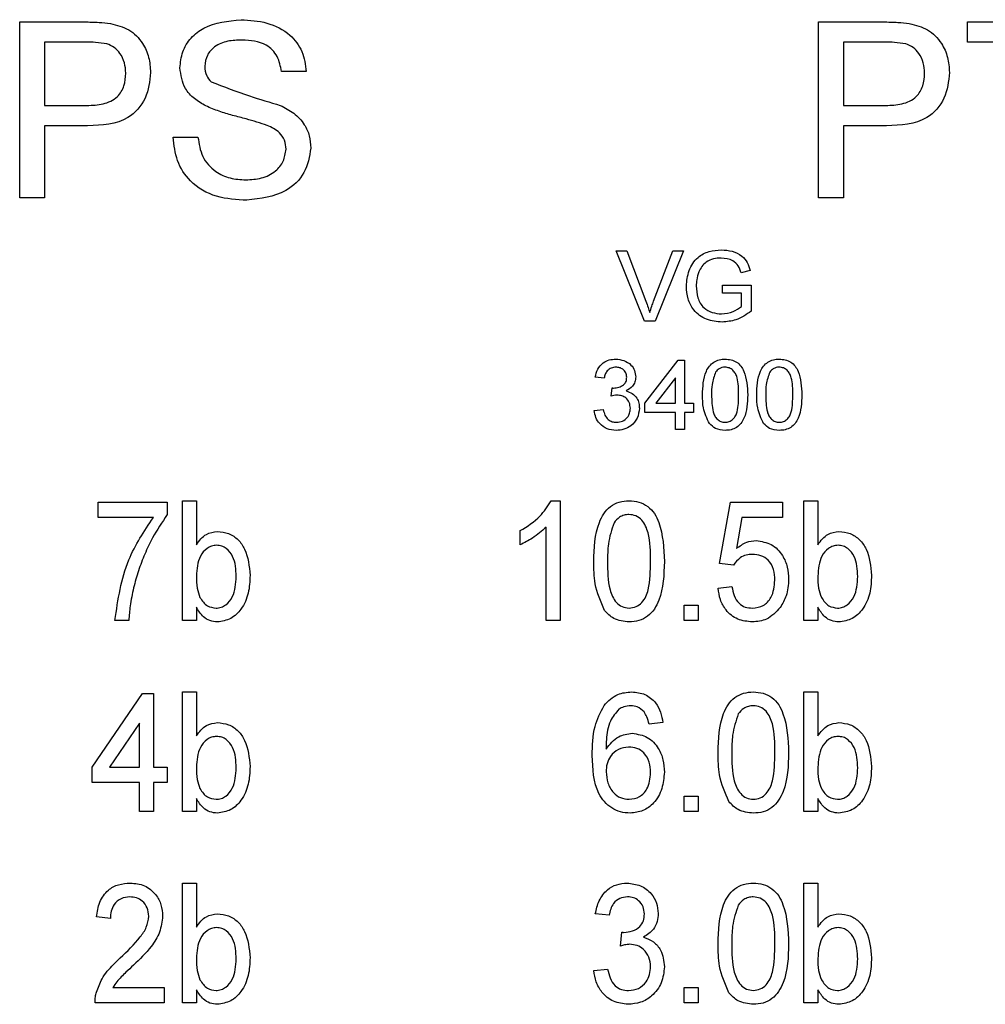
# Model space of a CAD drawing. Header units: millimetres. Extents: x 635 to 3836, y -1496 to 1629.
# Tile 28 of 46: x 1701 to 1715, y 360 to 374. Entities that reach past the tile are written whole.
import ezdxf

# ---------------------------------------------------------------- set-up
doc = ezdxf.new("R2010")
doc.units = ezdxf.units.MM

msp = doc.modelspace()

# ---------------------------------------------------------------- linework, layer by layer
at = {"color": 7, "linetype": 'Continuous', "lineweight": 25}
for p, q in [((1701.083, 371.078), (1701.083, 373.578)), ((1701.083, 373.578), (1702.001, 373.578)), ((1712.429, 371.078), (1712.429, 373.578)), ((1712.429, 373.578), (1713.347, 373.578)), ((1714.544, 373.289), (1714.544, 373.578)), ((1714.544, 373.578), (1716.499, 373.578)), ((1702.032, 373.289), (1701.435, 373.289)), ((1701.435, 373.289), (1701.435, 372.392)), ((1712.781, 373.289), (1712.781, 372.392)), ((1713.378, 373.289), (1712.781, 373.289)), ((1715.345, 373.289), (1714.544, 373.289)), ((1705.153, 372.873), (1704.801, 372.873)), ((1701.435, 372.392), (1702.038, 372.392)), ((1712.781, 372.392), (1713.384, 372.392)), ((1702.048, 372.103), (1701.435, 372.103)), ((1701.435, 372.103), (1701.435, 371.078)), ((1713.394, 372.103), (1712.781, 372.103)), ((1712.781, 372.103), (1712.781, 371.078)), ((1703.262, 371.943), (1703.615, 371.943)), ((1701.435, 371.078), (1701.083, 371.078)), ((1712.781, 371.078), (1712.429, 371.078)), ((1709.955, 369.328), (1709.552, 370.328)), ((1709.552, 370.328), (1709.704, 370.328)), ((1709.704, 370.328), (1709.976, 369.611)), ((1710.086, 369.611), (1710.358, 370.328)), ((1710.511, 370.328), (1710.108, 369.328)), ((1710.358, 370.328), (1710.511, 370.328)), ((1711.457, 370.046), (1711.328, 370.013)), ((1711.063, 369.725), (1711.063, 369.841)), ((1711.063, 369.841), (1711.474, 369.841)), ((1711.474, 369.841), (1711.474, 369.471)), ((1711.333, 369.725), (1711.063, 369.725)), ((1711.333, 369.536), (1711.333, 369.725)), ((1710.108, 369.328), (1709.955, 369.328)), ((1709.961, 368.161), (1710.435, 368.776)), ((1710.435, 368.776), (1710.525, 368.776)), ((1710.525, 368.776), (1710.525, 368.161)), ((1709.384, 368.52), (1709.256, 368.533)), ((1710.397, 368.521), (1710.119, 368.161)), ((1710.397, 368.161), (1710.397, 368.521)), ((1709.485, 368.264), (1709.499, 368.379)), ((1709.961, 368.033), (1709.961, 368.161)), ((1710.119, 368.161), (1710.397, 368.161)), ((1710.525, 368.161), (1710.653, 368.161)), ((1710.653, 368.161), (1710.653, 368.033)), ((1709.243, 368.058), (1709.371, 368.071)), ((1710.397, 368.033), (1709.961, 368.033)), ((1710.397, 367.789), (1710.397, 368.033)), ((1710.653, 368.033), (1710.525, 368.033)), ((1710.525, 368.033), (1710.525, 367.789)), ((1710.525, 367.789), (1710.397, 367.789)), ((1702.197, 366.538), (1702.197, 366.756)), ((1702.197, 366.756), (1703.178, 366.756)), ((1703.178, 366.756), (1703.178, 366.58)), ((1703.395, 365.078), (1703.395, 366.778)), ((1703.395, 366.778), (1703.592, 366.778)), ((1703.592, 366.778), (1703.592, 366.152)), ((1708.631, 366.778), (1708.757, 366.778)), ((1708.757, 366.778), (1708.757, 365.078)), ((1711.024, 365.884), (1711.176, 366.756)), ((1711.176, 366.756), (1711.917, 366.756)), ((1711.917, 366.756), (1711.917, 366.538)), ((1712.222, 365.078), (1712.222, 366.778)), ((1712.222, 366.778), (1712.419, 366.778)), ((1712.419, 366.778), (1712.419, 366.152)), ((1702.981, 366.538), (1702.197, 366.538)), ((1711.338, 366.538), (1711.261, 366.098)), ((1711.917, 366.538), (1711.338, 366.538)), ((1708.561, 365.078), (1708.561, 366.402)), ((1708.19, 366.152), (1708.19, 366.353)), ((1711.22, 365.862), (1711.024, 365.884)), ((1711.002, 365.535), (1711.198, 365.557)), ((1710.522, 365.296), (1710.719, 365.296)), ((1710.522, 365.078), (1710.522, 365.296)), ((1710.719, 365.296), (1710.719, 365.078)), ((1703.592, 365.264), (1703.592, 365.078)), ((1712.419, 365.264), (1712.419, 365.078)), ((1702.633, 365.078), (1702.436, 365.078)), ((1703.592, 365.078), (1703.395, 365.078)), ((1708.757, 365.078), (1708.561, 365.078)), ((1710.719, 365.078), (1710.522, 365.078)), ((1712.419, 365.078), (1712.222, 365.078)), ((1702.11, 362.994), (1702.829, 364.041)), ((1702.829, 364.041), (1702.981, 364.041)), ((1702.981, 364.041), (1702.981, 362.994)), ((1703.395, 362.362), (1703.395, 364.062)), ((1703.395, 364.062), (1703.592, 364.062)), ((1703.592, 364.062), (1703.592, 363.437)), ((1712.222, 362.362), (1712.222, 364.062)), ((1712.222, 364.062), (1712.419, 364.062)), ((1712.419, 364.062), (1712.419, 363.437)), ((1702.785, 363.618), (1702.356, 362.994)), ((1702.785, 362.994), (1702.785, 363.618)), ((1710.217, 363.626), (1710.021, 363.605)), ((1702.11, 362.776), (1702.11, 362.994)), ((1702.356, 362.994), (1702.785, 362.994)), ((1702.981, 362.994), (1703.178, 362.994)), ((1703.178, 362.994), (1703.178, 362.776)), ((1702.785, 362.776), (1702.11, 362.776)), ((1702.785, 362.362), (1702.785, 362.776)), ((1703.178, 362.776), (1702.981, 362.776)), ((1702.981, 362.776), (1702.981, 362.362)), ((1703.592, 362.549), (1703.592, 362.362)), ((1710.522, 362.362), (1710.522, 362.58)), ((1710.522, 362.58), (1710.719, 362.58)), ((1710.719, 362.58), (1710.719, 362.362)), ((1712.419, 362.549), (1712.419, 362.362)), ((1702.981, 362.362), (1702.785, 362.362)), ((1703.592, 362.362), (1703.395, 362.362)), ((1710.719, 362.362), (1710.522, 362.362)), ((1712.419, 362.362), (1712.222, 362.362)), ((1703.395, 359.647), (1703.395, 361.347)), ((1703.395, 361.347), (1703.592, 361.347)), ((1703.592, 361.347), (1703.592, 360.721)), ((1712.222, 359.647), (1712.222, 361.347)), ((1712.222, 361.347), (1712.419, 361.347)), ((1712.419, 361.347), (1712.419, 360.721)), ((1702.371, 360.846), (1702.175, 360.867)), ((1709.454, 360.889), (1709.258, 360.911)), ((1709.614, 360.453), (1709.635, 360.649)), ((1709.236, 360.105), (1709.433, 360.126)), ((1702.407, 359.865), (1703.134, 359.865)), ((1703.134, 359.865), (1703.134, 359.647)), ((1703.592, 359.833), (1703.592, 359.647)), ((1710.522, 359.865), (1710.719, 359.865)), ((1710.522, 359.647), (1710.522, 359.865)), ((1710.719, 359.865), (1710.719, 359.647)), ((1712.419, 359.833), (1712.419, 359.647)), ((1703.134, 359.647), (1702.153, 359.647)), ((1703.592, 359.647), (1703.395, 359.647)), ((1710.719, 359.647), (1710.522, 359.647)), ((1712.419, 359.647), (1712.222, 359.647))]:
    msp.add_line(p, q, dxfattribs=at)
for points, knots in [([(1702.001, 373.578), (1702.071, 373.577), (1702.195, 373.577), (1702.318, 373.561), (1702.372, 373.554)], [0, 0, 0, 0, 0.560101, 1, 1, 1, 1]), ([(1702.372, 373.554), (1702.462, 373.532), (1702.643, 373.488), (1702.829, 373.296), (1702.926, 373.077), (1702.936, 372.932), (1702.942, 372.859)], [0, 0, 0, 0, 0.280013, 0.55891, 0.779396, 1, 1, 1, 1]), ([(1703.358, 372.925), (1703.367, 373.002), (1703.383, 373.156), (1703.508, 373.358), (1703.779, 373.567), (1704.042, 373.592), (1704.226, 373.61)], [0, 0, 0, 0, 0.187029, 0.374124, 0.56114, 1, 1, 1, 1]), ([(1704.226, 373.61), (1704.35, 373.602), (1704.597, 373.586), (1704.917, 373.429), (1705.113, 373.164), (1705.14, 372.97), (1705.153, 372.873)], [0, 0, 0, 0, 0.280797, 0.560151, 0.779877, 1, 1, 1, 1]), ([(1713.347, 373.578), (1713.417, 373.577), (1713.541, 373.577), (1713.664, 373.561), (1713.718, 373.554)], [0, 0, 0, 0, 0.560101, 1, 1, 1, 1]), ([(1713.718, 373.554), (1713.808, 373.532), (1713.989, 373.488), (1714.175, 373.296), (1714.272, 373.077), (1714.283, 372.932), (1714.288, 372.859)], [0, 0, 0, 0, 0.280013, 0.55891, 0.779396, 1, 1, 1, 1]), ([(1702.32, 373.267), (1702.267, 373.275), (1702.171, 373.29), (1702.075, 373.289), (1702.032, 373.289)], [0, 0, 0, 0, 0.559585, 1, 1, 1, 1]), ([(1702.589, 372.849), (1702.586, 372.899), (1702.58, 372.999), (1702.518, 373.126), (1702.43, 373.223), (1702.357, 373.252), (1702.32, 373.267)], [0, 0, 0, 0, 0.280261, 0.560078, 0.78015, 1, 1, 1, 1]), ([(1704.24, 373.321), (1704.172, 373.319), (1704.036, 373.314), (1703.856, 373.244), (1703.733, 373.109), (1703.718, 373.002), (1703.711, 372.948)], [0, 0, 0, 0, 0.28129, 0.56082, 0.78068, 1, 1, 1, 1]), ([(1704.801, 372.873), (1704.787, 372.947), (1704.76, 373.096), (1704.559, 373.301), (1704.361, 373.313), (1704.24, 373.321)], [0, 0, 0, 0, 0.281097, 0.560287, 1, 1, 1, 1]), ([(1713.666, 373.267), (1713.613, 373.275), (1713.517, 373.29), (1713.421, 373.289), (1713.378, 373.289)], [0, 0, 0, 0, 0.559585, 1, 1, 1, 1]), ([(1713.935, 372.849), (1713.932, 372.899), (1713.926, 372.999), (1713.864, 373.126), (1713.776, 373.223), (1713.703, 373.252), (1713.666, 373.267)], [0, 0, 0, 0, 0.280261, 0.560078, 0.78015, 1, 1, 1, 1]), ([(1702.038, 372.392), (1702.115, 372.394), (1702.267, 372.4), (1702.473, 372.49), (1702.577, 372.668), (1702.585, 372.789), (1702.589, 372.849)], [0, 0, 0, 0, 0.2814007, 0.5597529, 0.7793558, 1, 1, 1, 1]), ([(1702.942, 372.859), (1702.928, 372.734), (1702.902, 372.485), (1702.583, 372.124), (1702.251, 372.111), (1702.048, 372.103)], [0, 0, 0, 0, 0.280751, 0.559708, 1, 1, 1, 1]), ([(1703.727, 372.385), (1703.671, 372.417), (1703.559, 372.48), (1703.398, 372.656), (1703.373, 372.823), (1703.358, 372.925)], [0, 0, 0, 0, 0.281445, 0.562273, 1, 1, 1, 1]), ([(1703.711, 372.948), (1703.715, 372.902), (1703.723, 372.818), (1703.777, 372.755), (1703.801, 372.727)], [0, 0, 0, 0, 0.559617, 1, 1, 1, 1]), ([(1713.384, 372.392), (1713.461, 372.394), (1713.613, 372.4), (1713.819, 372.49), (1713.923, 372.668), (1713.931, 372.789), (1713.935, 372.849)], [0, 0, 0, 0, 0.281401, 0.559753, 0.779356, 1, 1, 1, 1]), ([(1714.288, 372.859), (1714.274, 372.734), (1714.248, 372.485), (1713.929, 372.124), (1713.597, 372.111), (1713.394, 372.103)], [0, 0, 0, 0, 0.280751, 0.559708, 1, 1, 1, 1]), ([(1703.801, 372.727), (1703.981, 372.659), (1704.305, 372.535), (1704.637, 372.436), (1704.784, 372.392)], [0, 0, 0, 0, 0.558382, 1, 1, 1, 1]), ([(1704.598, 372.108), (1704.5, 372.14), (1704.337, 372.192), (1704.106, 372.25), (1703.913, 372.305), (1703.789, 372.358), (1703.727, 372.385)], [0, 0, 0, 0, 0.339939, 0.560025, 0.780082, 1, 1, 1, 1]), ([(1704.784, 372.392), (1704.85, 372.358), (1704.982, 372.291), (1705.125, 372.138), (1705.205, 371.962), (1705.213, 371.846), (1705.217, 371.787)], [0, 0, 0, 0, 0.280371, 0.559909, 0.779859, 1, 1, 1, 1]), ([(1704.865, 371.77), (1704.861, 371.813), (1704.853, 371.9), (1704.761, 372.031), (1704.66, 372.079), (1704.598, 372.108)], [0, 0, 0, 0, 0.280089, 0.55997, 1, 1, 1, 1]), ([(1704.309, 371.046), (1704.164, 371.053), (1703.873, 371.068), (1703.507, 371.277), (1703.301, 371.602), (1703.275, 371.829), (1703.262, 371.943)], [0, 0, 0, 0, 0.280814, 0.559563, 0.77962, 1, 1, 1, 1]), ([(1703.615, 371.943), (1703.629, 371.848), (1703.657, 371.658), (1703.843, 371.45), (1704.069, 371.35), (1704.219, 371.339), (1704.294, 371.334)], [0, 0, 0, 0, 0.280632, 0.558674, 0.779197, 1, 1, 1, 1]), ([(1704.294, 371.334), (1704.369, 371.339), (1704.518, 371.348), (1704.712, 371.44), (1704.839, 371.594), (1704.856, 371.712), (1704.865, 371.77)], [0, 0, 0, 0, 0.280917, 0.560813, 0.780502, 1, 1, 1, 1]), ([(1705.217, 371.787), (1705.197, 371.666), (1705.157, 371.422), (1704.818, 371.104), (1704.502, 371.068), (1704.309, 371.046)], [0, 0, 0, 0, 0.279942, 0.56008, 1, 1, 1, 1]), ([(1710.551, 369.823), (1710.558, 369.899), (1710.573, 370.05), (1710.693, 370.235), (1710.871, 370.328), (1710.99, 370.336), (1711.049, 370.341)], [0, 0, 0, 0, 0.280345, 0.55931, 0.779318, 1, 1, 1, 1]), ([(1711.049, 370.341), (1711.101, 370.337), (1711.203, 370.33), (1711.337, 370.267), (1711.421, 370.162), (1711.445, 370.085), (1711.457, 370.046)], [0, 0, 0, 0, 0.280404, 0.559856, 0.779464, 1, 1, 1, 1]), ([(1711.047, 370.225), (1711.009, 370.223), (1710.935, 370.219), (1710.838, 370.175), (1710.768, 370.107), (1710.742, 370.054), (1710.729, 370.028)], [0, 0, 0, 0, 0.280276, 0.559955, 0.779845, 1, 1, 1, 1]), ([(1711.328, 370.013), (1711.317, 370.048), (1711.295, 370.116), (1711.197, 370.209), (1711.104, 370.219), (1711.047, 370.225)], [0, 0, 0, 0, 0.281603, 0.560889, 1, 1, 1, 1]), ([(1710.729, 370.028), (1710.717, 369.991), (1710.695, 369.926), (1710.693, 369.858), (1710.692, 369.828)], [0, 0, 0, 0, 0.559779, 1, 1, 1, 1]), ([(1711.06, 369.315), (1710.985, 369.322), (1710.833, 369.337), (1710.654, 369.466), (1710.565, 369.644), (1710.555, 369.763), (1710.551, 369.823)], [0, 0, 0, 0, 0.280196, 0.559018, 0.77928, 1, 1, 1, 1]), ([(1710.692, 369.828), (1710.695, 369.771), (1710.701, 369.658), (1710.784, 369.516), (1710.916, 369.443), (1711.004, 369.435), (1711.049, 369.43)], [0, 0, 0, 0, 0.280808, 0.559487, 0.779455, 1, 1, 1, 1]), ([(1709.976, 369.611), (1709.988, 369.581), (1710.008, 369.528), (1710.024, 369.473), (1710.031, 369.449)], [0, 0, 0, 0, 0.5599982, 1, 1, 1, 1]), ([(1710.031, 369.449), (1710.041, 369.48), (1710.057, 369.534), (1710.077, 369.588), (1710.086, 369.611)], [0, 0, 0, 0, 0.559972, 1, 1, 1, 1]), ([(1711.049, 369.43), (1711.107, 369.437), (1711.21, 369.45), (1711.295, 369.509), (1711.333, 369.536)], [0, 0, 0, 0, 0.559425, 1, 1, 1, 1]), ([(1711.474, 369.471), (1711.403, 369.422), (1711.278, 369.335), (1711.127, 369.321), (1711.06, 369.315)], [0, 0, 0, 0, 0.559918, 1, 1, 1, 1]), ([(1709.256, 368.533), (1709.266, 368.572), (1709.285, 368.649), (1709.361, 368.736), (1709.454, 368.783), (1709.517, 368.787), (1709.548, 368.789)], [0, 0, 0, 0, 0.280253, 0.559523, 0.779592, 1, 1, 1, 1]), ([(1709.548, 368.789), (1709.588, 368.785), (1709.667, 368.777), (1709.763, 368.716), (1709.822, 368.629), (1709.829, 368.566), (1709.833, 368.535)], [0, 0, 0, 0, 0.280184, 0.559855, 0.78, 1, 1, 1, 1]), ([(1710.781, 368.282), (1710.785, 368.398), (1710.79, 368.542), (1710.875, 368.691), (1710.937, 368.75), (1711.017, 368.784), (1711.074, 368.788), (1711.102, 368.789)], [0, 0, 0, 0, 0.499149, 0.624522, 0.749597, 0.874674, 1, 1, 1, 1]), ([(1711.102, 368.789), (1711.13, 368.787), (1711.187, 368.784), (1711.266, 368.75), (1711.33, 368.692), (1711.409, 368.54), (1711.417, 368.397), (1711.422, 368.282)], [0, 0, 0, 0, 0.1253733, 0.2506437, 0.3756975, 0.5011132, 1, 1, 1, 1]), ([(1711.551, 368.282), (1711.554, 368.398), (1711.559, 368.542), (1711.644, 368.691), (1711.707, 368.75), (1711.786, 368.784), (1711.843, 368.788), (1711.871, 368.789)], [0, 0, 0, 0, 0.499149, 0.624522, 0.749597, 0.874674, 1, 1, 1, 1]), ([(1711.871, 368.789), (1711.899, 368.787), (1711.956, 368.784), (1712.036, 368.75), (1712.1, 368.692), (1712.178, 368.54), (1712.186, 368.397), (1712.192, 368.282)], [0, 0, 0, 0, 0.125373, 0.250644, 0.375698, 0.501113, 1, 1, 1, 1]), ([(1709.552, 368.674), (1709.529, 368.672), (1709.482, 368.667), (1709.426, 368.627), (1709.396, 368.574), (1709.388, 368.538), (1709.384, 368.52)], [0, 0, 0, 0, 0.280001, 0.559131, 0.77932, 1, 1, 1, 1]), ([(1709.704, 368.531), (1709.702, 368.553), (1709.697, 368.597), (1709.655, 368.645), (1709.604, 368.67), (1709.569, 368.673), (1709.552, 368.674)], [0, 0, 0, 0, 0.27946, 0.558952, 0.779255, 1, 1, 1, 1]), ([(1711.1, 368.674), (1711.086, 368.673), (1711.057, 368.671), (1711.008, 368.65), (1710.983, 368.622), (1710.967, 368.605)], [0, 0, 0, 0, 0.280453, 0.560688, 1, 1, 1, 1]), ([(1711.294, 368.283), (1711.293, 368.365), (1711.292, 368.467), (1711.252, 368.584), (1711.214, 368.632), (1711.162, 368.668), (1711.121, 368.672), (1711.1, 368.674)], [0, 0, 0, 0, 0.500352, 0.625529, 0.750516, 0.875255, 1, 1, 1, 1]), ([(1711.87, 368.674), (1711.855, 368.673), (1711.826, 368.671), (1711.777, 368.65), (1711.752, 368.622), (1711.737, 368.605)], [0, 0, 0, 0, 0.280453, 0.560688, 1, 1, 1, 1]), ([(1712.063, 368.283), (1712.063, 368.365), (1712.061, 368.467), (1712.021, 368.584), (1711.983, 368.632), (1711.931, 368.668), (1711.89, 368.672), (1711.87, 368.674)], [0, 0, 0, 0, 0.500352, 0.625529, 0.750516, 0.875255, 1, 1, 1, 1]), ([(1709.517, 368.378), (1709.542, 368.38), (1709.593, 368.384), (1709.658, 368.416), (1709.7, 368.47), (1709.703, 368.511), (1709.704, 368.531)], [0, 0, 0, 0, 0.2806803, 0.5609514, 0.7800568, 1, 1, 1, 1]), ([(1709.833, 368.535), (1709.83, 368.511), (1709.826, 368.464), (1709.782, 368.387), (1709.729, 368.356), (1709.696, 368.337)], [0, 0, 0, 0, 0.280496, 0.561003, 1, 1, 1, 1]), ([(1710.967, 368.605), (1710.947, 368.547), (1710.909, 368.443), (1710.909, 368.332), (1710.91, 368.283)], [0, 0, 0, 0, 0.558059, 1, 1, 1, 1]), ([(1711.737, 368.605), (1711.716, 368.547), (1711.679, 368.443), (1711.679, 368.332), (1711.679, 368.283)], [0, 0, 0, 0, 0.558059, 1, 1, 1, 1]), ([(1709.499, 368.379), (1709.502, 368.379), (1709.508, 368.378), (1709.514, 368.378), (1709.517, 368.378)], [0, 0, 0, 0, 0.5600031, 1, 1, 1, 1]), ([(1709.568, 368.277), (1709.553, 368.276), (1709.524, 368.274), (1709.497, 368.267), (1709.485, 368.264)], [0, 0, 0, 0, 0.559772, 1, 1, 1, 1]), ([(1709.756, 368.091), (1709.753, 368.119), (1709.747, 368.174), (1709.697, 368.237), (1709.634, 368.272), (1709.59, 368.276), (1709.568, 368.277)], [0, 0, 0, 0, 0.279747, 0.559171, 0.779444, 1, 1, 1, 1]), ([(1709.696, 368.337), (1709.726, 368.327), (1709.787, 368.307), (1709.848, 368.24), (1709.88, 368.165), (1709.883, 368.115), (1709.884, 368.09)], [0, 0, 0, 0, 0.279807, 0.559185, 0.779408, 1, 1, 1, 1]), ([(1710.879, 367.873), (1710.844, 367.945), (1710.783, 368.076), (1710.782, 368.219), (1710.781, 368.282)], [0, 0, 0, 0, 0.557973, 1, 1, 1, 1]), ([(1710.91, 368.283), (1710.911, 368.201), (1710.912, 368.099), (1710.951, 367.982), (1710.99, 367.935), (1711.041, 367.898), (1711.081, 367.894), (1711.102, 367.892)], [0, 0, 0, 0, 0.500363, 0.625568, 0.750538, 0.875304, 1, 1, 1, 1]), ([(1711.102, 367.892), (1711.122, 367.894), (1711.163, 367.898), (1711.214, 367.934), (1711.253, 367.982), (1711.292, 368.099), (1711.293, 368.201), (1711.294, 368.283)], [0, 0, 0, 0, 0.124656, 0.24942, 0.374387, 0.49959, 1, 1, 1, 1]), ([(1711.422, 368.282), (1711.418, 368.167), (1711.414, 368.023), (1711.329, 367.874), (1711.266, 367.815), (1711.187, 367.781), (1711.13, 367.778), (1711.102, 367.776)], [0, 0, 0, 0, 0.499115, 0.624458, 0.749554, 0.874658, 1, 1, 1, 1]), ([(1711.648, 367.873), (1711.614, 367.945), (1711.553, 368.076), (1711.551, 368.219), (1711.551, 368.282)], [0, 0, 0, 0, 0.557973, 1, 1, 1, 1]), ([(1711.679, 368.283), (1711.68, 368.201), (1711.681, 368.099), (1711.72, 367.982), (1711.759, 367.935), (1711.81, 367.898), (1711.851, 367.894), (1711.871, 367.892)], [0, 0, 0, 0, 0.500363, 0.625568, 0.750538, 0.875304, 1, 1, 1, 1]), ([(1711.871, 367.892), (1711.891, 367.894), (1711.932, 367.898), (1711.983, 367.934), (1712.022, 367.982), (1712.061, 368.099), (1712.062, 368.201), (1712.063, 368.283)], [0, 0, 0, 0, 0.124656, 0.24942, 0.374387, 0.49959, 1, 1, 1, 1]), ([(1712.192, 368.282), (1712.188, 368.167), (1712.183, 368.023), (1712.098, 367.874), (1712.036, 367.815), (1711.956, 367.781), (1711.899, 367.778), (1711.871, 367.776)], [0, 0, 0, 0, 0.499115, 0.624458, 0.749554, 0.874658, 1, 1, 1, 1]), ([(1709.884, 368.09), (1709.878, 368.042), (1709.866, 367.947), (1709.775, 367.843), (1709.666, 367.785), (1709.591, 367.779), (1709.554, 367.776)], [0, 0, 0, 0, 0.279401, 0.559064, 0.779378, 1, 1, 1, 1]), ([(1709.559, 367.892), (1709.588, 367.895), (1709.647, 367.9), (1709.713, 367.954), (1709.75, 368.022), (1709.754, 368.068), (1709.756, 368.091)], [0, 0, 0, 0, 0.279883, 0.558993, 0.779319, 1, 1, 1, 1]), ([(1709.554, 367.776), (1709.51, 367.78), (1709.423, 367.788), (1709.322, 367.862), (1709.26, 367.957), (1709.249, 368.025), (1709.243, 368.058)], [0, 0, 0, 0, 0.279911, 0.559249, 0.779476, 1, 1, 1, 1]), ([(1709.371, 368.071), (1709.378, 368.045), (1709.391, 367.994), (1709.433, 367.929), (1709.496, 367.896), (1709.538, 367.893), (1709.559, 367.892)], [0, 0, 0, 0, 0.280881, 0.560073, 0.779653, 1, 1, 1, 1]), ([(1711.102, 367.776), (1711.054, 367.781), (1710.968, 367.788), (1710.906, 367.847), (1710.879, 367.873)], [0, 0, 0, 0, 0.559716, 1, 1, 1, 1]), ([(1711.871, 367.776), (1711.823, 367.781), (1711.737, 367.788), (1711.675, 367.847), (1711.648, 367.873)], [0, 0, 0, 0, 0.559716, 1, 1, 1, 1]), ([(1708.19, 366.353), (1708.291, 366.414), (1708.47, 366.523), (1708.582, 366.7), (1708.631, 366.778)], [0, 0, 0, 0, 0.560332, 1, 1, 1, 1]), ([(1709.236, 365.916), (1709.242, 366.106), (1709.249, 366.344), (1709.374, 366.597), (1709.469, 366.703), (1709.597, 366.768), (1709.691, 366.775), (1709.738, 366.778)], [0, 0, 0, 0, 0.499597, 0.624929, 0.749962, 0.874847, 1, 1, 1, 1]), ([(1709.738, 366.778), (1709.785, 366.774), (1709.878, 366.767), (1710.007, 366.703), (1710.104, 366.598), (1710.22, 366.341), (1710.231, 366.105), (1710.239, 365.916)], [0, 0, 0, 0, 0.125192, 0.250284, 0.3752, 0.500608, 1, 1, 1, 1]), ([(1702.436, 365.078), (1702.479, 365.373), (1702.556, 365.901), (1702.851, 366.343), (1702.981, 366.538)], [0, 0, 0, 0, 0.5595491, 1, 1, 1, 1]), ([(1703.178, 366.58), (1703.105, 366.471), (1702.984, 366.293), (1702.858, 366.021), (1702.766, 365.784), (1702.722, 365.621), (1702.7, 365.54)], [0, 0, 0, 0, 0.33974, 0.559828, 0.779921, 1, 1, 1, 1]), ([(1709.736, 366.582), (1709.712, 366.58), (1709.665, 366.576), (1709.587, 366.54), (1709.548, 366.494), (1709.524, 366.465)], [0, 0, 0, 0, 0.280325, 0.560514, 1, 1, 1, 1]), ([(1710.043, 365.917), (1710.043, 366.053), (1710.044, 366.257), (1709.949, 366.484), (1709.838, 366.57), (1709.77, 366.578), (1709.736, 366.582)], [0, 0, 0, 0, 0.5017525, 0.7501324, 0.8751344, 1, 1, 1, 1]), ([(1708.561, 366.402), (1708.498, 366.347), (1708.385, 366.247), (1708.25, 366.181), (1708.19, 366.152)], [0, 0, 0, 0, 0.5596937, 1, 1, 1, 1]), ([(1709.524, 366.465), (1709.491, 366.365), (1709.432, 366.187), (1709.432, 366), (1709.433, 365.917)], [0, 0, 0, 0, 0.558286, 1, 1, 1, 1]), ([(1703.592, 366.152), (1703.634, 366.21), (1703.71, 366.314), (1703.836, 366.333), (1703.891, 366.342)], [0, 0, 0, 0, 0.560415, 1, 1, 1, 1]), ([(1703.891, 366.342), (1703.945, 366.336), (1704.054, 366.323), (1704.193, 366.229), (1704.325, 366.029), (1704.342, 365.846), (1704.354, 365.717)], [0, 0, 0, 0, 0.186764, 0.37357, 0.560656, 1, 1, 1, 1]), ([(1712.419, 366.152), (1712.461, 366.21), (1712.537, 366.314), (1712.663, 366.333), (1712.718, 366.342)], [0, 0, 0, 0, 0.560415, 1, 1, 1, 1]), ([(1712.718, 366.342), (1712.772, 366.336), (1712.88, 366.323), (1713.02, 366.229), (1713.152, 366.029), (1713.169, 365.846), (1713.181, 365.717)], [0, 0, 0, 0, 0.186764, 0.37357, 0.560656, 1, 1, 1, 1]), ([(1703.879, 366.146), (1703.855, 366.143), (1703.806, 366.139), (1703.72, 366.091), (1703.608, 365.955), (1703.598, 365.807), (1703.592, 365.708)], [0, 0, 0, 0, 0.125444, 0.250956, 0.501031, 1, 1, 1, 1]), ([(1704.158, 365.7), (1704.154, 365.8), (1704.148, 365.95), (1704.039, 366.09), (1703.953, 366.139), (1703.904, 366.143), (1703.879, 366.146)], [0, 0, 0, 0, 0.499576, 0.749186, 0.874613, 1, 1, 1, 1]), ([(1711.261, 366.098), (1711.308, 366.133), (1711.392, 366.196), (1711.496, 366.206), (1711.542, 366.211)], [0, 0, 0, 0, 0.560043, 1, 1, 1, 1]), ([(1711.542, 366.211), (1711.617, 366.2), (1711.768, 366.177), (1711.917, 366.016), (1711.995, 365.838), (1712.001, 365.72), (1712.004, 365.661)], [0, 0, 0, 0, 0.278605, 0.55829, 0.778943, 1, 1, 1, 1]), ([(1712.706, 366.146), (1712.682, 366.143), (1712.633, 366.139), (1712.547, 366.091), (1712.435, 365.955), (1712.425, 365.807), (1712.419, 365.708)], [0, 0, 0, 0, 0.125444, 0.250956, 0.501031, 1, 1, 1, 1]), ([(1712.985, 365.7), (1712.981, 365.8), (1712.975, 365.95), (1712.866, 366.09), (1712.78, 366.139), (1712.73, 366.143), (1712.706, 366.146)], [0, 0, 0, 0, 0.499576, 0.749186, 0.874613, 1, 1, 1, 1]), ([(1711.491, 366.015), (1711.46, 366.013), (1711.399, 366.01), (1711.297, 365.964), (1711.249, 365.901), (1711.22, 365.862)], [0, 0, 0, 0, 0.280868, 0.560975, 1, 1, 1, 1]), ([(1711.808, 365.648), (1711.805, 365.699), (1711.799, 365.802), (1711.73, 365.935), (1711.613, 366.007), (1711.531, 366.012), (1711.491, 366.015)], [0, 0, 0, 0, 0.28087, 0.5601, 0.779461, 1, 1, 1, 1]), ([(1709.389, 365.22), (1709.335, 365.344), (1709.239, 365.567), (1709.237, 365.809), (1709.236, 365.916)], [0, 0, 0, 0, 0.558189, 1, 1, 1, 1]), ([(1709.433, 365.917), (1709.432, 365.78), (1709.431, 365.577), (1709.526, 365.351), (1709.636, 365.264), (1709.704, 365.256), (1709.738, 365.252)], [0, 0, 0, 0, 0.501921, 0.750135, 0.875171, 1, 1, 1, 1]), ([(1709.738, 365.252), (1709.772, 365.256), (1709.84, 365.265), (1709.922, 365.33), (1709.981, 365.414), (1710.039, 365.611), (1710.041, 365.781), (1710.043, 365.917)], [0, 0, 0, 0, 0.124452, 0.249173, 0.374134, 0.499395, 1, 1, 1, 1]), ([(1710.239, 365.916), (1710.233, 365.726), (1710.226, 365.489), (1710.102, 365.236), (1710.007, 365.13), (1709.878, 365.065), (1709.785, 365.059), (1709.738, 365.056)], [0, 0, 0, 0, 0.499578, 0.624893, 0.749937, 0.874832, 1, 1, 1, 1]), ([(1703.592, 365.708), (1703.592, 365.649), (1703.592, 365.545), (1703.628, 365.448), (1703.643, 365.405)], [0, 0, 0, 0, 0.560844, 1, 1, 1, 1]), ([(1703.871, 365.252), (1703.896, 365.254), (1703.945, 365.259), (1704.032, 365.309), (1704.144, 365.448), (1704.153, 365.599), (1704.158, 365.7)], [0, 0, 0, 0, 0.125456, 0.250887, 0.500781, 1, 1, 1, 1]), ([(1704.354, 365.717), (1704.351, 365.633), (1704.343, 365.464), (1704.248, 365.246), (1704.089, 365.087), (1703.956, 365.066), (1703.89, 365.056)], [0, 0, 0, 0, 0.281169, 0.561065, 0.781037, 1, 1, 1, 1]), ([(1712.419, 365.708), (1712.419, 365.649), (1712.419, 365.545), (1712.455, 365.448), (1712.47, 365.405)], [0, 0, 0, 0, 0.5608439, 1, 1, 1, 1]), ([(1712.698, 365.252), (1712.723, 365.254), (1712.772, 365.259), (1712.859, 365.309), (1712.971, 365.448), (1712.98, 365.599), (1712.985, 365.7)], [0, 0, 0, 0, 0.125456, 0.250887, 0.500781, 1, 1, 1, 1]), ([(1713.181, 365.717), (1713.178, 365.633), (1713.17, 365.464), (1713.075, 365.246), (1712.916, 365.087), (1712.783, 365.066), (1712.717, 365.056)], [0, 0, 0, 0, 0.281169, 0.561065, 0.781037, 1, 1, 1, 1]), ([(1711.489, 365.252), (1711.543, 365.259), (1711.651, 365.271), (1711.788, 365.425), (1711.8, 365.563), (1711.808, 365.648)], [0, 0, 0, 0, 0.280091, 0.559898, 1, 1, 1, 1]), ([(1712.004, 365.661), (1711.999, 365.581), (1711.99, 365.438), (1711.917, 365.316), (1711.885, 365.262)], [0, 0, 0, 0, 0.559839, 1, 1, 1, 1]), ([(1702.7, 365.54), (1702.682, 365.454), (1702.649, 365.302), (1702.638, 365.146), (1702.633, 365.078)], [0, 0, 0, 0, 0.55995, 1, 1, 1, 1]), ([(1711.488, 365.056), (1711.417, 365.063), (1711.274, 365.077), (1711.115, 365.208), (1711.026, 365.37), (1711.01, 365.48), (1711.002, 365.535)], [0, 0, 0, 0, 0.279687, 0.558798, 0.779225, 1, 1, 1, 1]), ([(1711.198, 365.557), (1711.206, 365.514), (1711.223, 365.429), (1711.287, 365.321), (1711.386, 365.26), (1711.454, 365.255), (1711.489, 365.252)], [0, 0, 0, 0, 0.280805, 0.56025, 0.779793, 1, 1, 1, 1]), ([(1703.643, 365.405), (1703.674, 365.358), (1703.73, 365.274), (1703.828, 365.259), (1703.871, 365.252)], [0, 0, 0, 0, 0.560421, 1, 1, 1, 1]), ([(1712.47, 365.405), (1712.501, 365.358), (1712.557, 365.274), (1712.655, 365.259), (1712.698, 365.252)], [0, 0, 0, 0, 0.560421, 1, 1, 1, 1]), ([(1703.89, 365.056), (1703.854, 365.059), (1703.782, 365.066), (1703.67, 365.137), (1703.621, 365.216), (1703.592, 365.264)], [0, 0, 0, 0, 0.280154, 0.560216, 1, 1, 1, 1]), ([(1709.738, 365.056), (1709.661, 365.064), (1709.524, 365.078), (1709.43, 365.176), (1709.389, 365.22)], [0, 0, 0, 0, 0.55933, 1, 1, 1, 1]), ([(1711.885, 365.262), (1711.824, 365.196), (1711.716, 365.077), (1711.558, 365.062), (1711.488, 365.056)], [0, 0, 0, 0, 0.558769, 1, 1, 1, 1]), ([(1712.717, 365.056), (1712.681, 365.059), (1712.609, 365.066), (1712.497, 365.137), (1712.448, 365.216), (1712.419, 365.264)], [0, 0, 0, 0, 0.280154, 0.560216, 1, 1, 1, 1]), ([(1709.382, 363.869), (1709.443, 363.932), (1709.552, 364.043), (1709.706, 364.057), (1709.775, 364.062)], [0, 0, 0, 0, 0.558641, 1, 1, 1, 1]), ([(1709.775, 364.062), (1709.839, 364.056), (1709.969, 364.043), (1710.113, 363.923), (1710.192, 363.776), (1710.209, 363.676), (1710.217, 363.626)], [0, 0, 0, 0, 0.279659, 0.558691, 0.779109, 1, 1, 1, 1]), ([(1711.002, 363.201), (1711.008, 363.391), (1711.015, 363.628), (1711.139, 363.882), (1711.234, 363.987), (1711.363, 364.053), (1711.456, 364.059), (1711.503, 364.062)], [0, 0, 0, 0, 0.499597, 0.624929, 0.749962, 0.874847, 1, 1, 1, 1]), ([(1711.503, 364.062), (1711.55, 364.059), (1711.644, 364.052), (1711.772, 363.988), (1711.869, 363.883), (1711.985, 363.625), (1711.996, 363.389), (1712.004, 363.201)], [0, 0, 0, 0, 0.125192, 0.250284, 0.3752, 0.500608, 1, 1, 1, 1]), ([(1709.215, 363.158), (1709.216, 363.299), (1709.219, 363.549), (1709.332, 363.772), (1709.382, 363.869)], [0, 0, 0, 0, 0.561252, 1, 1, 1, 1]), ([(1709.593, 363.816), (1709.548, 363.762), (1709.473, 363.675), (1709.43, 363.519), (1709.414, 363.385), (1709.412, 363.295), (1709.411, 363.25)], [0, 0, 0, 0, 0.338475, 0.558721, 0.779322, 1, 1, 1, 1]), ([(1709.762, 363.866), (1709.728, 363.863), (1709.668, 363.858), (1709.616, 363.829), (1709.593, 363.816)], [0, 0, 0, 0, 0.559558, 1, 1, 1, 1]), ([(1709.95, 363.779), (1709.92, 363.807), (1709.866, 363.857), (1709.794, 363.863), (1709.762, 363.866)], [0, 0, 0, 0, 0.5592042, 1, 1, 1, 1]), ([(1710.021, 363.605), (1710.013, 363.64), (1710, 363.702), (1709.965, 363.755), (1709.95, 363.779)], [0, 0, 0, 0, 0.56057, 1, 1, 1, 1]), ([(1711.289, 363.75), (1711.256, 363.65), (1711.197, 363.472), (1711.198, 363.284), (1711.198, 363.201)], [0, 0, 0, 0, 0.558286, 1, 1, 1, 1]), ([(1711.501, 363.866), (1711.478, 363.864), (1711.431, 363.861), (1711.353, 363.825), (1711.313, 363.778), (1711.289, 363.75)], [0, 0, 0, 0, 0.280325, 0.560514, 1, 1, 1, 1]), ([(1711.808, 363.201), (1711.809, 363.338), (1711.809, 363.542), (1711.715, 363.769), (1711.603, 363.855), (1711.535, 363.862), (1711.501, 363.866)], [0, 0, 0, 0, 0.501752, 0.750132, 0.875134, 1, 1, 1, 1]), ([(1703.592, 363.437), (1703.634, 363.495), (1703.71, 363.599), (1703.836, 363.618), (1703.891, 363.626)], [0, 0, 0, 0, 0.560415, 1, 1, 1, 1]), ([(1703.891, 363.626), (1703.945, 363.62), (1704.054, 363.608), (1704.193, 363.514), (1704.325, 363.314), (1704.342, 363.131), (1704.354, 363.002)], [0, 0, 0, 0, 0.186764, 0.37357, 0.560656, 1, 1, 1, 1]), ([(1712.419, 363.437), (1712.461, 363.495), (1712.537, 363.599), (1712.663, 363.618), (1712.718, 363.626)], [0, 0, 0, 0, 0.560415, 1, 1, 1, 1]), ([(1712.718, 363.626), (1712.772, 363.62), (1712.88, 363.608), (1713.02, 363.514), (1713.152, 363.314), (1713.169, 363.131), (1713.181, 363.002)], [0, 0, 0, 0, 0.186764, 0.37357, 0.560656, 1, 1, 1, 1]), ([(1709.411, 363.25), (1709.465, 363.319), (1709.562, 363.444), (1709.716, 363.465), (1709.784, 363.474)], [0, 0, 0, 0, 0.559174, 1, 1, 1, 1]), ([(1709.784, 363.474), (1709.859, 363.462), (1710.008, 363.438), (1710.155, 363.276), (1710.229, 363.098), (1710.236, 362.981), (1710.239, 362.922)], [0, 0, 0, 0, 0.278442, 0.558213, 0.778889, 1, 1, 1, 1]), ([(1703.879, 363.43), (1703.855, 363.428), (1703.806, 363.424), (1703.72, 363.375), (1703.608, 363.24), (1703.598, 363.091), (1703.592, 362.992)], [0, 0, 0, 0, 0.125444, 0.250956, 0.501031, 1, 1, 1, 1]), ([(1704.158, 362.984), (1704.154, 363.084), (1704.148, 363.234), (1704.039, 363.374), (1703.953, 363.424), (1703.904, 363.428), (1703.879, 363.43)], [0, 0, 0, 0, 0.499576, 0.749186, 0.874613, 1, 1, 1, 1]), ([(1712.706, 363.43), (1712.682, 363.428), (1712.633, 363.424), (1712.547, 363.375), (1712.435, 363.24), (1712.425, 363.091), (1712.419, 362.992)], [0, 0, 0, 0, 0.125444, 0.250956, 0.501031, 1, 1, 1, 1]), ([(1712.985, 362.984), (1712.981, 363.084), (1712.975, 363.234), (1712.866, 363.374), (1712.78, 363.424), (1712.73, 363.428), (1712.706, 363.43)], [0, 0, 0, 0, 0.4995763, 0.7491862, 0.8746135, 1, 1, 1, 1]), ([(1709.731, 363.278), (1709.681, 363.271), (1709.581, 363.258), (1709.475, 363.16), (1709.418, 363.044), (1709.413, 362.966), (1709.411, 362.927)], [0, 0, 0, 0, 0.279232, 0.558762, 0.779149, 1, 1, 1, 1]), ([(1710.043, 362.915), (1710.04, 362.966), (1710.034, 363.067), (1709.962, 363.194), (1709.85, 363.269), (1709.771, 363.275), (1709.731, 363.278)], [0, 0, 0, 0, 0.280763, 0.560057, 0.779649, 1, 1, 1, 1]), ([(1711.154, 362.504), (1711.101, 362.629), (1711.005, 362.852), (1711.003, 363.094), (1711.002, 363.201)], [0, 0, 0, 0, 0.5581886, 1, 1, 1, 1]), ([(1711.198, 363.201), (1711.197, 363.065), (1711.196, 362.861), (1711.291, 362.636), (1711.401, 362.549), (1711.469, 362.541), (1711.503, 362.537)], [0, 0, 0, 0, 0.501921, 0.750135, 0.875171, 1, 1, 1, 1]), ([(1711.503, 362.537), (1711.537, 362.541), (1711.605, 362.549), (1711.687, 362.615), (1711.746, 362.699), (1711.804, 362.895), (1711.806, 363.065), (1711.808, 363.201)], [0, 0, 0, 0, 0.124452, 0.249173, 0.374134, 0.499395, 1, 1, 1, 1]), ([(1712.004, 363.201), (1711.999, 363.011), (1711.992, 362.774), (1711.867, 362.52), (1711.772, 362.415), (1711.644, 362.35), (1711.55, 362.344), (1711.503, 362.341)], [0, 0, 0, 0, 0.499578, 0.624893, 0.749937, 0.874832, 1, 1, 1, 1]), ([(1709.753, 362.341), (1709.707, 362.344), (1709.615, 362.35), (1709.487, 362.409), (1709.383, 362.5), (1709.228, 362.733), (1709.221, 362.969), (1709.215, 363.158)], [0, 0, 0, 0, 0.125371, 0.250638, 0.375997, 0.501353, 1, 1, 1, 1]), ([(1703.592, 362.992), (1703.592, 362.934), (1703.592, 362.83), (1703.628, 362.732), (1703.643, 362.689)], [0, 0, 0, 0, 0.560844, 1, 1, 1, 1]), ([(1703.871, 362.537), (1703.896, 362.539), (1703.945, 362.543), (1704.032, 362.593), (1704.144, 362.732), (1704.153, 362.884), (1704.158, 362.984)], [0, 0, 0, 0, 0.125456, 0.250887, 0.500781, 1, 1, 1, 1]), ([(1704.354, 363.002), (1704.351, 362.917), (1704.343, 362.749), (1704.248, 362.531), (1704.089, 362.371), (1703.956, 362.351), (1703.89, 362.341)], [0, 0, 0, 0, 0.281169, 0.561065, 0.781037, 1, 1, 1, 1]), ([(1709.411, 362.927), (1709.416, 362.874), (1709.427, 362.768), (1709.501, 362.635), (1709.613, 362.549), (1709.696, 362.541), (1709.738, 362.537)], [0, 0, 0, 0, 0.280406, 0.560428, 0.780068, 1, 1, 1, 1]), ([(1709.738, 362.537), (1709.79, 362.544), (1709.892, 362.558), (1710.023, 362.702), (1710.035, 362.835), (1710.043, 362.915)], [0, 0, 0, 0, 0.2798, 0.559988, 1, 1, 1, 1]), ([(1710.239, 362.922), (1710.232, 362.843), (1710.218, 362.685), (1710.108, 362.488), (1709.94, 362.361), (1709.816, 362.347), (1709.753, 362.341)], [0, 0, 0, 0, 0.28059, 0.56041, 0.780181, 1, 1, 1, 1]), ([(1712.419, 362.992), (1712.419, 362.934), (1712.419, 362.83), (1712.455, 362.732), (1712.47, 362.689)], [0, 0, 0, 0, 0.560844, 1, 1, 1, 1]), ([(1712.698, 362.537), (1712.723, 362.539), (1712.772, 362.543), (1712.859, 362.593), (1712.971, 362.732), (1712.98, 362.884), (1712.985, 362.984)], [0, 0, 0, 0, 0.125456, 0.250887, 0.500781, 1, 1, 1, 1]), ([(1713.181, 363.002), (1713.178, 362.917), (1713.17, 362.749), (1713.075, 362.531), (1712.916, 362.371), (1712.783, 362.351), (1712.717, 362.341)], [0, 0, 0, 0, 0.281169, 0.561065, 0.781037, 1, 1, 1, 1]), ([(1703.643, 362.689), (1703.674, 362.642), (1703.73, 362.559), (1703.828, 362.543), (1703.871, 362.537)], [0, 0, 0, 0, 0.560421, 1, 1, 1, 1]), ([(1712.47, 362.689), (1712.501, 362.642), (1712.557, 362.559), (1712.655, 362.543), (1712.698, 362.537)], [0, 0, 0, 0, 0.560421, 1, 1, 1, 1]), ([(1703.89, 362.341), (1703.854, 362.344), (1703.782, 362.351), (1703.67, 362.421), (1703.621, 362.5), (1703.592, 362.549)], [0, 0, 0, 0, 0.280154, 0.560216, 1, 1, 1, 1]), ([(1711.503, 362.341), (1711.427, 362.348), (1711.29, 362.362), (1711.196, 362.461), (1711.154, 362.504)], [0, 0, 0, 0, 0.55933, 1, 1, 1, 1]), ([(1712.717, 362.341), (1712.681, 362.344), (1712.609, 362.351), (1712.497, 362.421), (1712.448, 362.5), (1712.419, 362.549)], [0, 0, 0, 0, 0.280154, 0.560216, 1, 1, 1, 1]), ([(1702.175, 360.867), (1702.185, 360.938), (1702.205, 361.078), (1702.321, 361.248), (1702.486, 361.336), (1702.597, 361.343), (1702.653, 361.347)], [0, 0, 0, 0, 0.280621, 0.55951, 0.779412, 1, 1, 1, 1]), ([(1702.653, 361.347), (1702.723, 361.341), (1702.861, 361.328), (1703.016, 361.199), (1703.1, 361.041), (1703.108, 360.932), (1703.112, 360.878)], [0, 0, 0, 0, 0.279946, 0.558919, 0.77929, 1, 1, 1, 1]), ([(1709.258, 360.911), (1709.273, 360.974), (1709.301, 361.1), (1709.412, 361.249), (1709.559, 361.335), (1709.66, 361.343), (1709.711, 361.347)], [0, 0, 0, 0, 0.280517, 0.559953, 0.779821, 1, 1, 1, 1]), ([(1709.711, 361.347), (1709.775, 361.339), (1709.904, 361.324), (1710.053, 361.212), (1710.137, 361.066), (1710.147, 360.965), (1710.152, 360.915)], [0, 0, 0, 0, 0.279786, 0.559242, 0.779632, 1, 1, 1, 1]), ([(1711.002, 360.485), (1711.008, 360.675), (1711.015, 360.913), (1711.139, 361.166), (1711.234, 361.272), (1711.363, 361.337), (1711.456, 361.344), (1711.503, 361.347)], [0, 0, 0, 0, 0.499597, 0.624929, 0.749962, 0.874847, 1, 1, 1, 1]), ([(1711.503, 361.347), (1711.55, 361.343), (1711.644, 361.336), (1711.772, 361.272), (1711.869, 361.168), (1711.985, 360.91), (1711.996, 360.674), (1712.004, 360.485)], [0, 0, 0, 0, 0.125192, 0.250284, 0.3752, 0.500608, 1, 1, 1, 1]), ([(1702.649, 361.151), (1702.605, 361.146), (1702.518, 361.138), (1702.422, 361.053), (1702.377, 360.948), (1702.373, 360.88), (1702.371, 360.846)], [0, 0, 0, 0, 0.279693, 0.558543, 0.778998, 1, 1, 1, 1]), ([(1702.916, 360.877), (1702.912, 360.917), (1702.904, 360.997), (1702.834, 361.09), (1702.744, 361.144), (1702.681, 361.148), (1702.649, 361.151)], [0, 0, 0, 0, 0.279838, 0.559544, 0.779524, 1, 1, 1, 1]), ([(1709.717, 361.151), (1709.679, 361.147), (1709.602, 361.139), (1709.491, 361.046), (1709.468, 360.949), (1709.454, 360.889)], [0, 0, 0, 0, 0.280584, 0.560495, 1, 1, 1, 1]), ([(1709.956, 360.908), (1709.952, 360.943), (1709.945, 361.015), (1709.882, 361.097), (1709.802, 361.144), (1709.745, 361.149), (1709.717, 361.151)], [0, 0, 0, 0, 0.280072, 0.559642, 0.779573, 1, 1, 1, 1]), ([(1711.501, 361.151), (1711.478, 361.149), (1711.431, 361.146), (1711.353, 361.109), (1711.313, 361.063), (1711.289, 361.034)], [0, 0, 0, 0, 0.280325, 0.560514, 1, 1, 1, 1]), ([(1711.808, 360.486), (1711.809, 360.623), (1711.809, 360.827), (1711.715, 361.053), (1711.603, 361.14), (1711.535, 361.147), (1711.501, 361.151)], [0, 0, 0, 0, 0.501752, 0.750132, 0.875134, 1, 1, 1, 1]), ([(1711.289, 361.034), (1711.256, 360.935), (1711.197, 360.756), (1711.198, 360.569), (1711.198, 360.486)], [0, 0, 0, 0, 0.558286, 1, 1, 1, 1]), ([(1702.512, 360.284), (1702.61, 360.379), (1702.747, 360.511), (1702.892, 360.715), (1702.908, 360.823), (1702.916, 360.877)], [0, 0, 0, 0, 0.560868, 0.780858, 1, 1, 1, 1]), ([(1703.112, 360.878), (1703.103, 360.8), (1703.085, 360.643), (1702.93, 360.405), (1702.787, 360.265), (1702.699, 360.18)], [0, 0, 0, 0, 0.279138, 0.559136, 1, 1, 1, 1]), ([(1703.592, 360.721), (1703.634, 360.78), (1703.71, 360.884), (1703.836, 360.903), (1703.891, 360.911)], [0, 0, 0, 0, 0.560415, 1, 1, 1, 1]), ([(1703.891, 360.911), (1703.945, 360.905), (1704.054, 360.892), (1704.193, 360.799), (1704.325, 360.599), (1704.342, 360.415), (1704.354, 360.286)], [0, 0, 0, 0, 0.186764, 0.37357, 0.560656, 1, 1, 1, 1]), ([(1709.664, 360.647), (1709.705, 360.651), (1709.787, 360.66), (1709.89, 360.718), (1709.949, 360.81), (1709.954, 360.875), (1709.956, 360.908)], [0, 0, 0, 0, 0.2804181, 0.5604302, 0.7797241, 1, 1, 1, 1]), ([(1710.152, 360.915), (1710.149, 360.876), (1710.142, 360.798), (1710.08, 360.668), (1709.995, 360.612), (1709.943, 360.578)], [0, 0, 0, 0, 0.28083, 0.561495, 1, 1, 1, 1]), ([(1712.419, 360.721), (1712.461, 360.78), (1712.537, 360.884), (1712.663, 360.903), (1712.718, 360.911)], [0, 0, 0, 0, 0.5604153, 1, 1, 1, 1]), ([(1712.718, 360.911), (1712.772, 360.905), (1712.88, 360.892), (1713.02, 360.799), (1713.152, 360.599), (1713.169, 360.415), (1713.181, 360.286)], [0, 0, 0, 0, 0.186764, 0.37357, 0.560656, 1, 1, 1, 1]), ([(1703.879, 360.715), (1703.855, 360.713), (1703.806, 360.708), (1703.72, 360.66), (1703.608, 360.525), (1703.598, 360.376), (1703.592, 360.277)], [0, 0, 0, 0, 0.125444, 0.250956, 0.501031, 1, 1, 1, 1]), ([(1704.158, 360.269), (1704.154, 360.369), (1704.148, 360.519), (1704.039, 360.659), (1703.953, 360.708), (1703.904, 360.713), (1703.879, 360.715)], [0, 0, 0, 0, 0.499576, 0.749186, 0.874613, 1, 1, 1, 1]), ([(1712.706, 360.715), (1712.682, 360.713), (1712.633, 360.708), (1712.547, 360.66), (1712.435, 360.525), (1712.425, 360.376), (1712.419, 360.277)], [0, 0, 0, 0, 0.125444, 0.250956, 0.501031, 1, 1, 1, 1]), ([(1712.985, 360.269), (1712.981, 360.369), (1712.975, 360.519), (1712.866, 360.659), (1712.78, 360.708), (1712.73, 360.713), (1712.706, 360.715)], [0, 0, 0, 0, 0.499576, 0.749186, 0.874613, 1, 1, 1, 1]), ([(1709.635, 360.649), (1709.64, 360.649), (1709.65, 360.648), (1709.66, 360.647), (1709.664, 360.647)], [0, 0, 0, 0, 0.5600025, 1, 1, 1, 1]), ([(1709.943, 360.578), (1709.992, 360.559), (1710.089, 360.522), (1710.215, 360.375), (1710.23, 360.24), (1710.239, 360.158)], [0, 0, 0, 0, 0.280484, 0.561071, 1, 1, 1, 1]), ([(1709.746, 360.477), (1709.721, 360.475), (1709.676, 360.471), (1709.633, 360.459), (1709.614, 360.453)], [0, 0, 0, 0, 0.559745, 1, 1, 1, 1]), ([(1710.043, 360.16), (1710.039, 360.206), (1710.031, 360.297), (1709.954, 360.403), (1709.853, 360.467), (1709.781, 360.473), (1709.746, 360.477)], [0, 0, 0, 0, 0.28014, 0.55963, 0.779664, 1, 1, 1, 1]), ([(1711.154, 359.789), (1711.101, 359.913), (1711.005, 360.136), (1711.003, 360.378), (1711.002, 360.485)], [0, 0, 0, 0, 0.558189, 1, 1, 1, 1]), ([(1711.198, 360.486), (1711.197, 360.35), (1711.196, 360.146), (1711.291, 359.92), (1711.401, 359.834), (1711.469, 359.825), (1711.503, 359.821)], [0, 0, 0, 0, 0.501921, 0.750135, 0.875171, 1, 1, 1, 1]), ([(1711.503, 359.821), (1711.537, 359.825), (1711.605, 359.834), (1711.687, 359.9), (1711.746, 359.983), (1711.804, 360.18), (1711.806, 360.35), (1711.808, 360.486)], [0, 0, 0, 0, 0.124452, 0.249173, 0.374134, 0.499395, 1, 1, 1, 1]), ([(1712.004, 360.485), (1711.999, 360.296), (1711.992, 360.058), (1711.867, 359.805), (1711.772, 359.699), (1711.644, 359.634), (1711.55, 359.628), (1711.503, 359.625)], [0, 0, 0, 0, 0.499578, 0.624893, 0.749937, 0.874832, 1, 1, 1, 1]), ([(1702.173, 359.798), (1702.196, 359.862), (1702.235, 359.968), (1702.325, 360.097), (1702.415, 360.194), (1702.479, 360.254), (1702.512, 360.284)], [0, 0, 0, 0, 0.339563, 0.559628, 0.77979, 1, 1, 1, 1]), ([(1703.592, 360.277), (1703.592, 360.219), (1703.592, 360.114), (1703.628, 360.017), (1703.643, 359.974)], [0, 0, 0, 0, 0.560844, 1, 1, 1, 1]), ([(1703.871, 359.821), (1703.896, 359.824), (1703.945, 359.828), (1704.032, 359.878), (1704.144, 360.017), (1704.153, 360.168), (1704.158, 360.269)], [0, 0, 0, 0, 0.125456, 0.250887, 0.500781, 1, 1, 1, 1]), ([(1704.354, 360.286), (1704.351, 360.202), (1704.343, 360.034), (1704.248, 359.815), (1704.089, 359.656), (1703.956, 359.635), (1703.89, 359.625)], [0, 0, 0, 0, 0.281169, 0.561065, 0.781037, 1, 1, 1, 1]), ([(1712.419, 360.277), (1712.419, 360.219), (1712.419, 360.114), (1712.455, 360.017), (1712.47, 359.974)], [0, 0, 0, 0, 0.5608439, 1, 1, 1, 1]), ([(1712.698, 359.821), (1712.723, 359.824), (1712.772, 359.828), (1712.859, 359.878), (1712.971, 360.017), (1712.98, 360.168), (1712.985, 360.269)], [0, 0, 0, 0, 0.125456, 0.250887, 0.500781, 1, 1, 1, 1]), ([(1713.181, 360.286), (1713.178, 360.202), (1713.17, 360.034), (1713.075, 359.815), (1712.916, 359.656), (1712.783, 359.635), (1712.717, 359.625)], [0, 0, 0, 0, 0.2811691, 0.5610654, 0.781037, 1, 1, 1, 1]), ([(1702.699, 360.18), (1702.663, 360.147), (1702.605, 360.092), (1702.524, 360.014), (1702.458, 359.945), (1702.424, 359.892), (1702.407, 359.865)], [0, 0, 0, 0, 0.340044, 0.560073, 0.780088, 1, 1, 1, 1]), ([(1709.723, 359.625), (1709.652, 359.633), (1709.51, 359.648), (1709.353, 359.78), (1709.262, 359.939), (1709.245, 360.05), (1709.236, 360.105)], [0, 0, 0, 0, 0.279575, 0.558869, 0.779243, 1, 1, 1, 1]), ([(1709.433, 360.126), (1709.443, 360.084), (1709.463, 359.998), (1709.526, 359.889), (1709.626, 359.829), (1709.695, 359.824), (1709.73, 359.821)], [0, 0, 0, 0, 0.280995, 0.560491, 0.779854, 1, 1, 1, 1]), ([(1710.239, 360.158), (1710.231, 360.081), (1710.215, 359.925), (1710.079, 359.748), (1709.906, 359.64), (1709.784, 359.63), (1709.723, 359.625)], [0, 0, 0, 0, 0.279835, 0.559529, 0.779649, 1, 1, 1, 1]), ([(1709.73, 359.821), (1709.779, 359.826), (1709.876, 359.837), (1709.98, 359.933), (1710.035, 360.046), (1710.04, 360.122), (1710.043, 360.16)], [0, 0, 0, 0, 0.279525, 0.55856, 0.779119, 1, 1, 1, 1]), ([(1703.643, 359.974), (1703.674, 359.927), (1703.73, 359.843), (1703.828, 359.828), (1703.871, 359.821)], [0, 0, 0, 0, 0.560421, 1, 1, 1, 1]), ([(1712.47, 359.974), (1712.501, 359.927), (1712.557, 359.843), (1712.655, 359.828), (1712.698, 359.821)], [0, 0, 0, 0, 0.560421, 1, 1, 1, 1]), ([(1703.89, 359.625), (1703.854, 359.628), (1703.782, 359.635), (1703.67, 359.706), (1703.621, 359.785), (1703.592, 359.833)], [0, 0, 0, 0, 0.280154, 0.560216, 1, 1, 1, 1]), ([(1712.717, 359.625), (1712.681, 359.628), (1712.609, 359.635), (1712.497, 359.706), (1712.448, 359.785), (1712.419, 359.833)], [0, 0, 0, 0, 0.280154, 0.560216, 1, 1, 1, 1]), ([(1702.153, 359.647), (1702.154, 359.676), (1702.154, 359.727), (1702.167, 359.776), (1702.173, 359.798)], [0, 0, 0, 0, 0.559866, 1, 1, 1, 1]), ([(1711.503, 359.625), (1711.427, 359.633), (1711.29, 359.647), (1711.196, 359.745), (1711.154, 359.789)], [0, 0, 0, 0, 0.55933, 1, 1, 1, 1])]:
    msp.add_open_spline(points, degree=3, knots=knots, dxfattribs=at)

doc.saveas('drawing.dxf')
